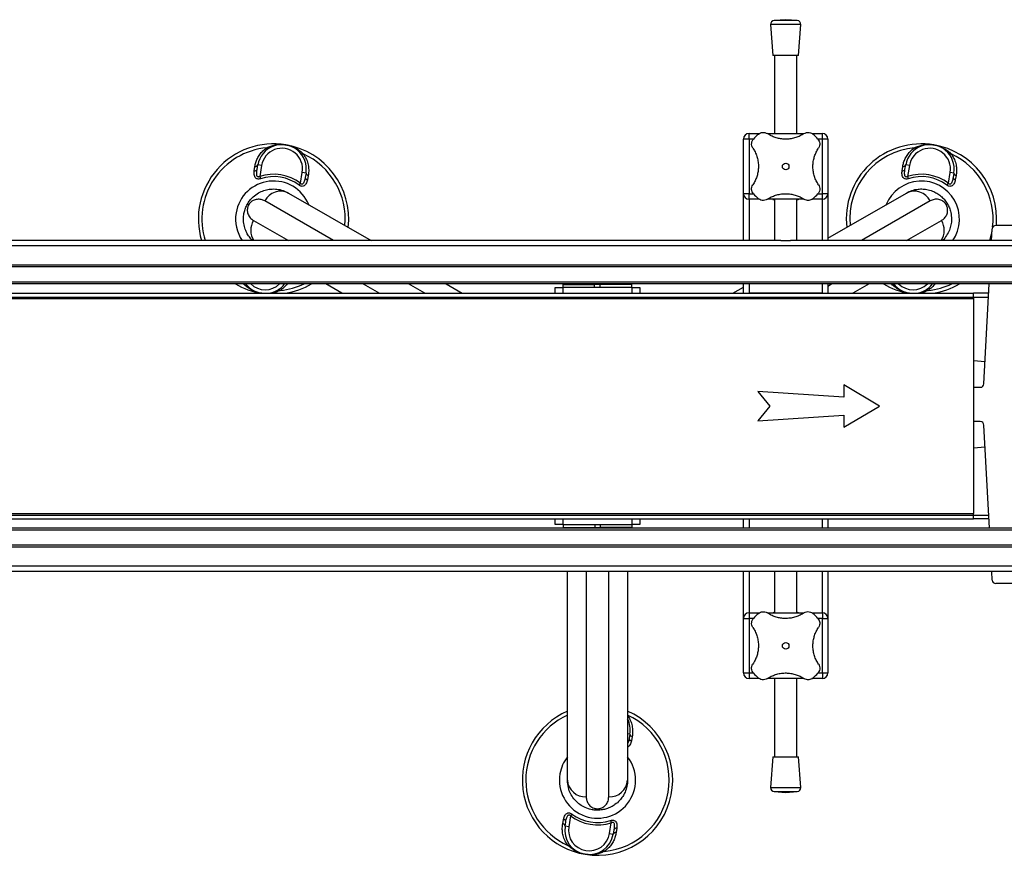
# Model space of a CAD drawing. Header units: millimetres. Extents: x 0 to 420, y 0 to 297.
# Tile 6 of 26: x 181 to 207, y 136 to 158. Entities that reach past the tile are written whole.
import ezdxf

# ---------------------------------------------------------------- set-up
doc = ezdxf.new("R2010")
doc.units = ezdxf.units.MM

msp = doc.modelspace()

# ---------------------------------------------------------------- linework, layer by layer
at = {"color": 7, "linetype": 'Continuous', "lineweight": 25}
for p, q in [((201.08943, 157.97659), (200.78153, 157.9531)), ((201.39733, 157.9531), (200.78153, 157.9531)), ((201.39733, 157.9531), (201.08943, 157.97659)), ((200.68943, 157.84578), (200.75193, 157.02659)), ((201.48943, 157.84578), (200.68943, 157.84578)), ((201.42693, 157.02659), (201.48943, 157.84578)), ((201.42693, 157.02659), (200.75193, 157.02659)), ((200.78943, 157.02659), (200.78943, 154.94864)), ((201.38943, 154.94864), (201.38943, 157.02659)), ((200.11443, 154.79864), (199.96443, 154.79864)), ((199.96443, 153.34864), (199.96443, 154.79864)), ((200.11443, 154.79864), (200.11443, 154.94864)), ((200.11443, 154.94864), (200.38934, 154.94864)), ((200.11443, 154.79864), (200.11443, 153.34864)), ((200.22946, 154.79864), (200.11443, 154.79864)), ((200.60551, 154.94864), (201.57305, 154.94864)), ((201.79206, 154.94864), (202.06443, 154.94864)), ((202.06443, 154.79864), (201.94931, 154.79864)), ((202.06443, 154.79864), (202.06443, 154.94864)), ((202.06443, 153.34864), (202.06443, 154.79864)), ((202.21443, 154.79864), (202.06443, 154.79864)), ((202.21443, 154.79864), (202.21443, 153.34864)), ((186.95248, 153.95321), (186.96976, 154.06987)), ((187.02784, 153.99471), (187.04747, 154.11226)), ((187.1461, 154.09579), (187.04747, 154.11226)), ((187.1461, 154.09579), (187.0978, 153.80656)), ((204.18639, 153.95321), (204.20367, 154.06987)), ((204.26174, 153.99471), (204.28137, 154.11226)), ((204.38001, 154.09579), (204.28137, 154.11226)), ((204.38001, 154.09579), (204.33171, 153.80656)), ((187.0978, 153.80656), (187.11712, 153.74716)), ((188.18278, 153.62538), (188.23108, 153.91461)), ((188.32971, 153.89814), (188.23108, 153.91461)), ((188.32971, 153.89814), (188.31008, 153.78059)), ((188.38943, 153.8328), (188.36787, 153.71685)), ((204.33171, 153.80656), (204.35103, 153.74716)), ((205.41669, 153.62538), (205.46498, 153.91461)), ((205.56362, 153.89814), (205.46498, 153.91461)), ((205.56362, 153.89814), (205.54399, 153.78059)), ((205.62333, 153.8328), (205.60177, 153.71685)), ((188.14521, 153.57547), (188.18278, 153.62538)), ((205.37911, 153.57547), (205.41669, 153.62538)), ((187.86623, 153.36646), (190.06216, 152.09864)), ((200.11443, 153.34864), (199.96443, 153.34864)), ((199.96443, 152.09864), (199.96443, 153.34864)), ((200.11443, 153.19864), (200.11443, 153.34864)), ((200.11443, 153.34864), (200.22956, 153.34864)), ((201.9494, 153.34864), (202.06443, 153.34864)), ((202.21443, 153.34864), (202.06443, 153.34864)), ((202.06443, 153.19864), (202.06443, 153.34864)), ((202.21443, 152.16228), (204.30013, 153.36646)), ((202.21443, 153.34864), (202.21443, 152.09864)), ((186.80676, 153.05438), (186.77341, 153.07364)), ((189.06216, 152.09864), (187.23224, 153.15514)), ((200.3868, 153.19864), (200.11443, 153.19864)), ((200.11443, 153.19864), (200.11443, 152.09864)), ((201.57335, 153.19864), (200.60581, 153.19864)), ((200.78943, 153.19864), (200.78943, 152.09864)), ((201.38943, 152.09864), (201.38943, 153.19864)), ((202.06443, 153.19864), (201.78952, 153.19864)), ((202.06443, 152.09864), (202.06443, 153.19864)), ((204.93412, 153.15514), (203.1042, 152.09864)), ((205.3596, 153.05438), (205.39295, 153.07364)), ((186.93224, 152.63552), (187.86216, 152.09864)), ((204.3042, 152.09864), (205.23412, 152.63552)), ((207.96632, 152.50394), (206.67649, 152.50394)), ((206.56464, 152.09864), (206.58137, 152.41374)), ((216.38529, 151.96171), (102.53943, 151.96171)), ((200.96407, 152.09864), (175.44813, 152.09864)), ((200.96407, 152.09864), (201.2148, 152.09864)), ((216.40397, 152.09864), (201.2148, 152.09864)), ((216.3348, 151.44864), (102.53943, 151.44864)), ((216.33152, 151.39864), (102.53943, 151.39864)), ((216.31564, 150.99864), (102.53943, 150.99864)), ((216.31495, 150.94864), (102.53943, 150.94864)), ((186.65514, 150.94864), (186.67803, 150.93806)), ((186.67803, 150.93806), (186.67156, 150.94864)), ((189.28703, 150.69864), (188.85402, 150.94864)), ((189.85402, 150.94864), (190.28703, 150.69864)), ((191.48703, 150.69864), (191.05402, 150.94864)), ((192.05402, 150.94864), (192.48703, 150.69864)), ((195.15818, 150.92864), (195.15818, 150.84864)), ((195.15818, 150.92864), (196.00818, 150.92864)), ((195.25818, 150.94864), (195.25818, 150.92864)), ((195.90818, 150.92864), (195.90818, 150.94864)), ((196.00818, 150.84864), (196.00818, 150.92864)), ((196.14568, 150.92864), (196.00818, 150.92864)), ((196.14568, 150.92864), (196.14568, 150.84864)), ((196.99568, 150.92864), (196.14568, 150.92864)), ((196.24568, 150.94864), (196.24568, 150.92864)), ((196.89568, 150.92864), (196.89568, 150.94864)), ((196.99568, 150.84864), (196.99568, 150.92864)), ((199.67933, 150.69864), (199.96443, 150.86324)), ((199.96443, 150.69864), (199.96443, 150.94864)), ((200.11443, 150.94864), (200.11443, 150.69864)), ((202.06443, 150.69864), (202.06443, 150.94864)), ((202.21443, 150.94864), (202.21443, 150.69864)), ((202.21443, 150.89211), (202.31235, 150.94864)), ((203.31235, 150.94864), (202.87933, 150.69864)), ((203.88904, 150.94864), (203.91193, 150.93806)), ((203.91193, 150.93806), (203.90547, 150.94864)), ((206.36235, 148.28884), (206.50358, 150.94864)), ((118.78943, 150.69864), (206.08943, 150.69864)), ((187.15099, 150.69864), (187.13681, 150.70095)), ((194.95818, 150.69864), (194.95818, 150.84864)), ((194.95818, 150.84864), (195.15818, 150.84864)), ((195.15818, 150.84864), (195.15818, 150.69864)), ((197.00818, 150.84864), (195.15818, 150.84864)), ((197.00818, 150.69864), (197.00818, 150.84864)), ((197.00818, 150.84864), (197.20818, 150.84864)), ((197.20818, 150.84864), (197.20818, 150.69864)), ((202.06443, 150.69864), (200.11443, 150.69864)), ((204.3849, 150.69864), (204.37071, 150.70095)), ((206.08943, 150.59864), (206.08943, 150.69864)), ((206.4903, 150.69864), (206.08943, 150.69864)), ((118.78943, 150.59864), (206.08943, 150.59864)), ((118.78943, 150.55614), (206.08943, 150.55614)), ((206.08943, 150.59864), (206.08943, 150.55614)), ((206.08943, 150.59864), (206.48499, 150.59864)), ((206.08943, 150.55614), (206.08943, 144.84114)), ((206.08943, 148.908), (206.39381, 148.88137)), ((203.58943, 147.69864), (202.63762, 148.26003)), ((202.63762, 148.26003), (202.63762, 147.93787)), ((202.63762, 147.93787), (200.35061, 148.08787)), ((200.35061, 148.08787), (200.66484, 147.69864)), ((206.08943, 148.19864), (206.26723, 148.19864)), ((200.66484, 147.69864), (200.35061, 147.30941)), ((200.35061, 147.30941), (202.63762, 147.45941)), ((202.63762, 147.13724), (203.58943, 147.69864)), ((202.63762, 147.45941), (202.63762, 147.13724)), ((206.26723, 147.28424), (206.08943, 147.28424)), ((206.50812, 144.44864), (206.36235, 147.19404)), ((206.08943, 146.58928), (206.39305, 146.61584)), ((118.78943, 144.84114), (206.08943, 144.84114)), ((206.08943, 144.79864), (206.08943, 144.84114)), ((118.78943, 144.79864), (206.08943, 144.79864)), ((118.78943, 144.69864), (206.08943, 144.69864)), ((194.95818, 144.54864), (194.95818, 144.69864)), ((195.15818, 144.69864), (195.15818, 144.54864)), ((197.00818, 144.54864), (197.00818, 144.69864)), ((197.20818, 144.69864), (197.20818, 144.54864)), ((199.96443, 144.44864), (199.96443, 144.69864)), ((200.11443, 144.69864), (200.11443, 144.44864)), ((200.11443, 144.69864), (202.06443, 144.69864)), ((202.06443, 144.44864), (202.06443, 144.69864)), ((202.21443, 144.69864), (202.21443, 144.44864)), ((206.08943, 144.69864), (206.08943, 144.79864)), ((206.08943, 144.79864), (206.48954, 144.79864)), ((206.49485, 144.69864), (206.08943, 144.69864)), ((222.33943, 144.44864), (102.53943, 144.44864)), ((222.33943, 144.39864), (102.53943, 144.39864)), ((195.15818, 144.54864), (194.95818, 144.54864)), ((195.15818, 144.54864), (197.00818, 144.54864)), ((195.17068, 144.54864), (195.17068, 144.46864)), ((195.17068, 144.46864), (196.02068, 144.46864)), ((195.27068, 144.46864), (195.27068, 144.44864)), ((195.92068, 144.44864), (195.92068, 144.46864)), ((196.02068, 144.46864), (196.02068, 144.54864)), ((196.02068, 144.46864), (196.15818, 144.46864)), ((196.15818, 144.54864), (196.15818, 144.46864)), ((197.00818, 144.46864), (196.15818, 144.46864)), ((196.25818, 144.46864), (196.25818, 144.44864)), ((196.90818, 144.44864), (196.90818, 144.46864)), ((197.00818, 144.46864), (197.00818, 144.54864)), ((197.20818, 144.54864), (197.00818, 144.54864)), ((222.33943, 143.99864), (102.53943, 143.99864)), ((222.33943, 143.94864), (102.53943, 143.94864)), ((222.33943, 143.43556), (102.53943, 143.43556)), ((200.96407, 143.29864), (175.44813, 143.29864)), ((195.28318, 137.74864), (195.28318, 143.29864)), ((195.78318, 143.29864), (195.78318, 137.30525)), ((196.38318, 137.30525), (196.38318, 143.29864)), ((196.88318, 143.29864), (196.88318, 137.74864)), ((199.96443, 142.04864), (199.96443, 143.29864)), ((200.11443, 143.29864), (200.11443, 142.19864)), ((200.78943, 143.29864), (200.78943, 142.19864)), ((201.2148, 143.29864), (200.96407, 143.29864)), ((222.33943, 143.29864), (201.2148, 143.29864)), ((201.38943, 142.19864), (201.38943, 143.29864)), ((202.06443, 142.19864), (202.06443, 143.29864)), ((202.21443, 143.29864), (202.21443, 142.04864)), ((206.58137, 143.06914), (206.56918, 143.29864)), ((207.96632, 142.97894), (206.67649, 142.97894)), ((199.96443, 142.04864), (200.11443, 142.04864)), ((199.96443, 140.59864), (199.96443, 142.04864)), ((200.11443, 142.19864), (200.11443, 142.04864)), ((200.11443, 142.19864), (200.38934, 142.19864)), ((200.11443, 142.04864), (200.11443, 140.59864)), ((200.22946, 142.04864), (200.11443, 142.04864)), ((200.60551, 142.19864), (201.57305, 142.19864)), ((201.79206, 142.19864), (202.06443, 142.19864)), ((202.06443, 142.04864), (201.94931, 142.04864)), ((202.06443, 142.19864), (202.06443, 142.04864)), ((202.06443, 140.59864), (202.06443, 142.04864)), ((202.06443, 142.04864), (202.21443, 142.04864)), ((202.21443, 142.04864), (202.21443, 140.59864)), ((199.96443, 140.59864), (200.11443, 140.59864)), ((200.11443, 140.59864), (200.11443, 140.44864)), ((200.11443, 140.59864), (200.22956, 140.59864)), ((200.3868, 140.44864), (200.11443, 140.44864)), ((201.57335, 140.44864), (200.60581, 140.44864)), ((200.78943, 140.44864), (200.78943, 138.37068)), ((201.38943, 138.37068), (201.38943, 140.44864)), ((202.06443, 140.44864), (201.78952, 140.44864)), ((201.9494, 140.59864), (202.06443, 140.59864)), ((202.06443, 140.59864), (202.21443, 140.59864)), ((202.06443, 140.59864), (202.06443, 140.44864)), ((196.94666, 138.97314), (196.88318, 138.98374)), ((196.94666, 138.97314), (196.92704, 138.85559)), ((197.00638, 138.9078), (196.98482, 138.79185)), ((200.75193, 138.37068), (200.68943, 137.55149)), ((200.75193, 138.37068), (201.42693, 138.37068)), ((201.48943, 137.55149), (201.42693, 138.37068)), ((200.68943, 137.55149), (201.48943, 137.55149)), ((200.78153, 137.44417), (201.08943, 137.42068)), ((200.78153, 137.44417), (201.39733, 137.44417)), ((201.08943, 137.42068), (201.39733, 137.44417)), ((196.08318, 136.98715), (196.08318, 136.94864)), ((195.36663, 136.79689), (195.31833, 136.50767)), ((195.4042, 136.8468), (195.36663, 136.79689)), ((195.15998, 136.58947), (195.18154, 136.70542)), ((195.2197, 136.52414), (195.23933, 136.64169)), ((195.31833, 136.50767), (195.2197, 136.52414)), ((196.40331, 136.32648), (196.45161, 136.61571)), ((196.43229, 136.67512), (196.45161, 136.61571)), ((196.59693, 136.46906), (196.57965, 136.3524)), ((196.40331, 136.32648), (196.50194, 136.31001)), ((196.52157, 136.42756), (196.50194, 136.31001))]:
    msp.add_line(p, q, dxfattribs=at)
at = {"color": 7, "linetype": 'Continuous', "lineweight": 25, "flags": 128}
for points in [[(187.33342, 154.54958), (187.32943, 154.54788), (187.32467, 154.54747), (187.31922, 154.54836), (187.31316, 154.55054), (187.30657, 154.55396), (187.29957, 154.55859), (187.29225, 154.56435), (187.28473, 154.57115)], [(204.56733, 154.54958), (204.56334, 154.54788), (204.55858, 154.54747), (204.55313, 154.54836), (204.54706, 154.55054), (204.54048, 154.55396), (204.53348, 154.55859), (204.52616, 154.56435), (204.51863, 154.57115)], [(188.25443, 154.40922), (188.24511, 154.40523), (188.23631, 154.40216), (188.22819, 154.40006), (188.22085, 154.39896), (188.21441, 154.39887), (188.20896, 154.3998), (188.20459, 154.40174), (188.20137, 154.40464)], [(205.48833, 154.40922), (205.47901, 154.40523), (205.47022, 154.40216), (205.46209, 154.40006), (205.45475, 154.39896), (205.44831, 154.39887), (205.44287, 154.3998), (205.4385, 154.40174), (205.43528, 154.40464)], [(206.51752, 152.09864), (206.56283, 152.26885), (206.5777, 152.34463)], [(186.67803, 150.93806), (186.68735, 150.94204), (186.69614, 150.94511), (186.70427, 150.94721), (186.71161, 150.94831), (186.71805, 150.9484), (186.7235, 150.94747), (186.72787, 150.94554), (186.73109, 150.94263)], [(203.91193, 150.93806), (203.92126, 150.94204), (203.93005, 150.94511), (203.93818, 150.94721), (203.94552, 150.94831), (203.95196, 150.9484), (203.9574, 150.94747), (203.96177, 150.94554), (203.96499, 150.94263)], [(187.64773, 150.77612), (187.64021, 150.78292), (187.63289, 150.78868), (187.62588, 150.79331), (187.6193, 150.79674), (187.61324, 150.79891), (187.60779, 150.7998), (187.60303, 150.79939), (187.59904, 150.79769)], [(204.88163, 150.77612), (204.87411, 150.78292), (204.86679, 150.78868), (204.85979, 150.79331), (204.85321, 150.79674), (204.84714, 150.79891), (204.84169, 150.7998), (204.83693, 150.79939), (204.83294, 150.79769)], [(195.29498, 136.01306), (195.30431, 136.01704), (195.3131, 136.02011), (195.32122, 136.02221), (195.32856, 136.02331), (195.33501, 136.0234), (195.34045, 136.02247), (195.34482, 136.02054), (195.34804, 136.01763)], [(196.26468, 135.85112), (196.25716, 135.85792), (196.24984, 135.86368), (196.24284, 135.86831), (196.23625, 135.87174), (196.23019, 135.87391), (196.22474, 135.8748), (196.21998, 135.87439), (196.21599, 135.87269)]]:
    msp.add_lwpolyline(points, dxfattribs=at)
at = {"color": 7, "linetype": 'Continuous', "lineweight": 25}
for centre in [(201.08943, 154.07364), (201.08943, 141.32364)]:
    msp.add_circle(centre, 0.08764, dxfattribs=at)
for centre, radius, start, end in [((200.78914, 157.85339), 0.1, 94.362914, 184.362914), ((201.38972, 157.85339), 0.1, 355.637086, 85.637086), ((200.11443, 154.79864), 0.15, 90, 180), ((201.08943, 154.07364), 1.125, 130.225072, 139.774928), ((201.08943, 154.07364), 1.125, 40.225072, 49.774928), ((202.06443, 154.79864), 0.15, 0, 90), ((187.46623, 152.67364), 2, 80.519504, 196.708351), ((187.46623, 152.67364), 1.90617, 95.463794, 197.556826), ((187.68859, 154.0052), 0.65, 350.519504, 170.519504), ((187.68859, 154.0052), 0.55, 350.519504, 170.519504), ((187.46623, 152.67364), 2, 353.578178, 80.519504), ((204.70013, 152.67364), 2, 80.519504, 186.421822), ((204.70013, 152.67364), 1.90617, 95.463794, 185.185051), ((204.9225, 154.0052), 0.65, 350.519504, 170.519504), ((204.9225, 154.0052), 0.55, 350.519504, 170.519504), ((204.70013, 152.67364), 2, 355.132593, 80.519504), ((187.46623, 152.67364), 1.90617, 354.814949, 65.575213), ((204.70013, 152.67364), 1.90617, 353.445704, 65.575213), ((186.98119, 154.14134), 0.07238, 260.917244, 336.30759), ((204.21509, 154.14134), 0.07238, 260.917244, 336.30759), ((186.96298, 154.02331), 0.07088, 261.479276, 336.204179), ((187.46623, 152.67364), 1.19133, 53.024606, 108.014402), ((187.46623, 152.67364), 1.12886, 53.024606, 108.014402), ((188.38071, 153.78656), 0.07088, 184.834828, 259.559732), ((188.40185, 153.90411), 0.07238, 184.731418, 260.121763), ((204.19689, 154.02331), 0.07088, 261.479276, 336.204179), ((204.70013, 152.67364), 1.19133, 53.024606, 108.014402), ((204.70013, 152.67364), 1.12886, 53.024606, 108.014402), ((205.61462, 153.78656), 0.07088, 184.834828, 259.559732), ((205.63575, 153.90411), 0.07238, 184.731418, 260.121763), ((187.46623, 152.67364), 1.01196, 22.236699, 170.519504), ((204.70013, 152.67364), 1.01196, 325.374766, 157.763301), ((187.65566, 152.94151), 0.47425, 63.640322, 153.227702), ((200.11443, 153.34864), 0.15, 180, 270), ((201.08943, 154.07364), 1.125, 220.225072, 229.774928), ((201.08943, 154.07364), 1.125, 310.225072, 319.774928), ((202.06443, 153.34864), 0.15, 270, 0), ((204.51071, 152.94151), 0.47425, 26.772298, 116.359678), ((187.46623, 152.67364), 1.01196, 170.519504, 214.625234), ((187.3611, 152.37188), 0.50341, 148.418792, 212.874132), ((204.80527, 152.37188), 0.50341, 327.125868, 31.581208), ((206.67649, 152.40869), 0.09525, 90, 176.9606), ((187.46623, 152.67364), 2, 239.598467, 260.519504), ((187.24387, 151.34208), 0.65, 217.91782, 261.852235), ((187.24387, 151.34208), 0.55, 225.671357, 314.328643), ((187.24387, 151.34208), 0.65, 278.147765, 322.75024), ((187.46623, 152.67364), 1.90617, 275.463794, 295.182863), ((187.46623, 152.67364), 2, 279.068697, 300.401533), ((204.70013, 152.67364), 2, 239.598467, 260.519504), ((204.47777, 151.34208), 0.65, 217.91782, 261.852235), ((204.47777, 151.34208), 0.55, 225.671357, 314.328643), ((204.47777, 151.34208), 0.65, 278.147765, 322.75024), ((204.70013, 152.67364), 1.90617, 275.463794, 295.182863), ((204.70013, 152.67364), 2, 279.068697, 300.401533), ((206.26723, 148.29389), 0.09525, 270, 356.9606), ((206.26723, 147.18899), 0.09525, 3.0394, 90), ((206.67649, 143.07419), 0.09525, 183.0394, 270), ((200.11443, 142.04864), 0.15, 90, 180), ((201.08943, 141.32364), 1.125, 130.225072, 139.774928), ((201.08943, 141.32364), 1.125, 40.225072, 49.774928), ((202.06443, 142.04864), 0.15, 0, 90), ((200.11443, 140.59864), 0.15, 180, 270), ((201.08943, 141.32364), 1.125, 220.225072, 229.774928), ((201.08943, 141.32364), 1.125, 310.225072, 319.774928), ((202.06443, 140.59864), 0.15, 270, 0), ((196.08318, 137.74864), 2, 113.578178, 260.519504), ((196.08318, 137.74864), 1.90617, 114.814949, 245.575213), ((196.08318, 137.74864), 2, 260.519504, 66.421822), ((196.08318, 137.74864), 1.90617, 275.463794, 65.185051), ((196.30554, 139.0802), 0.65, 350.519504, 27.292737), ((196.99766, 138.86156), 0.07088, 184.834828, 259.559732), ((197.0188, 138.97911), 0.07238, 184.731418, 260.121763), ((196.08318, 137.74864), 1.01196, 170.519504, 37.763301), ((196.08318, 137.74864), 1.01196, 142.236699, 170.519504), ((195.75648, 137.77875), 0.47425, 183.640322, 273.227702), ((196.40988, 137.77875), 0.47425, 266.772298, 356.359678), ((200.78914, 137.54388), 0.1, 175.637086, 265.637086), ((201.38972, 137.54388), 0.1, 274.362914, 4.362914), ((196.08318, 137.74864), 1.19133, 233.024606, 288.014402), ((196.08318, 137.74864), 1.12886, 233.024606, 288.014402), ((195.14757, 136.51817), 0.07238, 4.731418, 80.121763), ((195.1687, 136.63571), 0.07088, 4.834828, 79.559732), ((195.86082, 136.41708), 0.65, 170.519504, 350.519504), ((195.86082, 136.41708), 0.55, 170.519504, 350.519504), ((196.58643, 136.39896), 0.07088, 81.479276, 156.204179), ((196.56822, 136.28093), 0.07238, 80.917244, 156.30759)]:
    msp.add_arc(centre, radius, start, end, dxfattribs=at)
for points, knots in [([(200.2169, 154.55986), (200.20582, 154.58069), (200.18362, 154.62242), (200.18069, 154.69539), (200.19881, 154.75728), (200.22169, 154.78826), (200.23048, 154.80015)], [0, 0, 0, 0, 0.28482414, 0.57045716, 0.83508046, 1, 1, 1, 1]), ([(200.36292, 154.93259), (200.38013, 154.94464), (200.41455, 154.96872), (200.47635, 154.9821), (200.54267, 154.97826), (200.58182, 154.95751), (200.60321, 154.94617)], [0, 0, 0, 0, 0.2331432, 0.46598224, 0.70829004, 1, 1, 1, 1]), ([(201.57565, 154.94617), (201.54185, 154.92545), (201.47425, 154.88403), (201.35855, 154.83799), (201.23497, 154.80779), (201.10892, 154.79578), (200.98515, 154.80224), (200.86759, 154.82438), (200.75703, 154.86176), (200.66932, 154.90397), (200.62085, 154.93491), (200.60321, 154.94617)], [0, 0, 0, 0, 0.12083278, 0.2415891, 0.36294631, 0.48426201, 0.59786508, 0.71149177, 0.82362919, 0.93582121, 1, 1, 1, 1]), ([(201.57565, 154.94617), (201.59649, 154.95725), (201.63822, 154.97945), (201.71119, 154.98238), (201.77307, 154.96426), (201.80405, 154.94138), (201.81595, 154.93259)], [0, 0, 0, 0, 0.28482414, 0.57045716, 0.83508046, 1, 1, 1, 1]), ([(201.94838, 154.80015), (201.96043, 154.78293), (201.98451, 154.74852), (201.99789, 154.68672), (201.99406, 154.6204), (201.9733, 154.58124), (201.96196, 154.55986)], [0, 0, 0, 0, 0.2331432, 0.46598224, 0.70829004, 1, 1, 1, 1]), ([(186.96976, 154.06987), (186.97652, 154.10512), (186.99054, 154.17823), (187.03392, 154.28758), (187.09682, 154.3932), (187.17898, 154.49144), (187.24913, 154.54432), (187.28473, 154.57115)], [0, 0, 0, 0, 0.18733275, 0.38847399, 0.59401699, 0.79401178, 1, 1, 1, 1]), ([(187.28473, 154.57115), (187.32072, 154.58727), (187.39345, 154.61984), (187.50872, 154.64768), (187.62715, 154.66032), (187.72283, 154.65674), (187.77884, 154.64912), (187.79522, 154.64639), (187.79565, 154.64632)], [0, 0, 0, 0, 0.2205186, 0.44569041, 0.67274829, 0.90384734, 0.99743001, 1, 1, 1, 1]), ([(187.79565, 154.64632), (187.79609, 154.64625), (187.81246, 154.6435), (187.86758, 154.63258), (187.95921, 154.6049), (188.06681, 154.55474), (188.16707, 154.49081), (188.22532, 154.43641), (188.25443, 154.40922)], [0, 0, 0, 0, 0.00257002, 0.0961537, 0.32525092, 0.55431033, 0.77721318, 1, 1, 1, 1]), ([(200.2169, 154.55986), (200.23739, 154.52653), (200.2789, 154.45901), (200.32463, 154.34389), (200.35534, 154.21993), (200.36718, 154.09441), (200.36105, 153.96993), (200.3389, 153.85283), (200.30158, 153.74161), (200.25933, 153.65391), (200.22816, 153.60506), (200.2169, 153.58742)], [0, 0, 0, 0, 0.11925981, 0.24158658, 0.3609602, 0.48426569, 0.59620844, 0.71149815, 0.82228956, 0.93582475, 1, 1, 1, 1]), ([(201.96196, 153.58742), (201.94147, 153.62074), (201.89997, 153.68826), (201.85423, 153.80338), (201.82352, 153.92734), (201.81168, 154.05287), (201.81781, 154.17734), (201.83997, 154.29445), (201.87728, 154.40566), (201.91954, 154.49337), (201.95071, 154.54222), (201.96196, 154.55986)], [0, 0, 0, 0, 0.11925981, 0.24158658, 0.3609602, 0.48426569, 0.59620844, 0.71149815, 0.82228956, 0.93582475, 1, 1, 1, 1]), ([(204.20367, 154.06987), (204.21043, 154.10512), (204.22444, 154.17823), (204.26783, 154.28758), (204.33072, 154.3932), (204.41289, 154.49144), (204.48304, 154.54432), (204.51863, 154.57115)], [0, 0, 0, 0, 0.18733275, 0.38847399, 0.59401699, 0.79401178, 1, 1, 1, 1]), ([(204.51863, 154.57115), (204.55462, 154.58727), (204.62735, 154.61984), (204.74263, 154.64768), (204.86106, 154.66032), (204.95673, 154.65674), (205.01274, 154.64912), (205.02912, 154.64639), (205.02956, 154.64632)], [0, 0, 0, 0, 0.2205186, 0.44569041, 0.67274829, 0.90384734, 0.99743001, 1, 1, 1, 1]), ([(205.02956, 154.64632), (205.03, 154.64625), (205.04637, 154.6435), (205.10148, 154.63258), (205.19312, 154.6049), (205.30072, 154.55474), (205.40098, 154.49081), (205.45922, 154.43641), (205.48833, 154.40922)], [0, 0, 0, 0, 0.00257002, 0.0961537, 0.32525092, 0.55431033, 0.77721318, 1, 1, 1, 1]), ([(188.25443, 154.40922), (188.28131, 154.36897), (188.33614, 154.2869), (188.38275, 154.15258), (188.40442, 154.01599), (188.40197, 153.90947), (188.39215, 153.84941), (188.38943, 153.8328)], [0, 0, 0, 0, 0.22376691, 0.45639837, 0.6809943, 0.91177223, 1, 1, 1, 1]), ([(205.48833, 154.40922), (205.51522, 154.36897), (205.57005, 154.2869), (205.61666, 154.15258), (205.63832, 154.01599), (205.63588, 153.90947), (205.62605, 153.84941), (205.62333, 153.8328)], [0, 0, 0, 0, 0.22376691, 0.456398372, 0.680994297, 0.911772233, 1, 1, 1, 1]), ([(187.11712, 153.74716), (187.10376, 153.7436), (187.07676, 153.73642), (187.03691, 153.73908), (187.00213, 153.75432), (186.97166, 153.78579), (186.94707, 153.84862), (186.94642, 153.90921), (186.95194, 153.94931), (186.95248, 153.95321)], [0, 0, 0, 0, 0.10498573, 0.21201023, 0.31190738, 0.43457509, 0.62328767, 0.96332226, 1, 1, 1, 1]), ([(187.0978, 153.80656), (187.09056, 153.80172), (187.07985, 153.79455), (187.06426, 153.79109), (187.05286, 153.79206), (187.04438, 153.79654), (187.03355, 153.80723), (187.02209, 153.83345), (187.01496, 153.89835), (187.02257, 153.9553), (187.02784, 153.99471)], [0, 0, 0, 0, 0.09136525, 0.13518159, 0.17135967, 0.21962148, 0.24640588, 0.35507913, 0.55366458, 1, 1, 1, 1]), ([(188.31008, 153.78059), (188.30265, 153.74313), (188.29229, 153.69088), (188.26618, 153.63237), (188.24755, 153.60715), (188.23101, 153.59882), (188.22129, 153.59729), (188.2125, 153.5988), (188.2004, 153.60487), (188.19068, 153.61436), (188.18461, 153.62283), (188.18278, 153.62538)], [0, 0, 0, 0, 0.42781978, 0.59680931, 0.74279575, 0.78873832, 0.8180494, 0.85914006, 0.88891799, 0.96662787, 1, 1, 1, 1]), ([(204.35103, 153.74716), (204.33766, 153.7436), (204.31067, 153.73642), (204.27081, 153.73908), (204.23603, 153.75432), (204.20556, 153.78579), (204.18098, 153.84862), (204.18033, 153.90921), (204.18585, 153.94931), (204.18639, 153.95321)], [0, 0, 0, 0, 0.10498573, 0.21201023, 0.31190738, 0.43457509, 0.62328767, 0.96332226, 1, 1, 1, 1]), ([(204.33171, 153.80656), (204.32447, 153.80172), (204.31376, 153.79455), (204.29816, 153.79109), (204.28677, 153.79206), (204.27829, 153.79654), (204.26745, 153.80723), (204.256, 153.83345), (204.24886, 153.89835), (204.25647, 153.9553), (204.26174, 153.99471)], [0, 0, 0, 0, 0.09136525, 0.13518159, 0.17135967, 0.21962148, 0.24640588, 0.35507913, 0.55366458, 1, 1, 1, 1]), ([(205.54399, 153.78059), (205.53656, 153.74313), (205.5262, 153.69088), (205.50008, 153.63237), (205.48145, 153.60715), (205.46491, 153.59882), (205.45519, 153.59729), (205.4464, 153.5988), (205.4343, 153.60487), (205.42459, 153.61436), (205.41851, 153.62283), (205.41669, 153.62538)], [0, 0, 0, 0, 0.42781978, 0.59680931, 0.74279575, 0.78873832, 0.8180494, 0.85914006, 0.88891799, 0.96662787, 1, 1, 1, 1]), ([(188.36787, 153.71685), (188.35811, 153.67935), (188.3441, 153.62552), (188.30125, 153.57056), (188.26453, 153.54688), (188.22468, 153.5415), (188.18941, 153.54908), (188.16288, 153.56271), (188.14907, 153.57269), (188.14521, 153.57547)], [0, 0, 0, 0, 0.3600266, 0.51681392, 0.67470995, 0.77308011, 0.86977971, 0.96362553, 1, 1, 1, 1]), ([(200.23048, 153.34712), (200.21843, 153.36434), (200.19435, 153.39875), (200.18097, 153.46055), (200.1848, 153.52688), (200.20556, 153.56603), (200.2169, 153.58742)], [0, 0, 0, 0, 0.2331432, 0.46598224, 0.70829004, 1, 1, 1, 1]), ([(201.96196, 153.58742), (201.97304, 153.56658), (201.99524, 153.52485), (201.99817, 153.45188), (201.98005, 153.39), (201.95717, 153.35902), (201.94838, 153.34712)], [0, 0, 0, 0, 0.28482414, 0.57045716, 0.83508046, 1, 1, 1, 1]), ([(205.60177, 153.71685), (205.59202, 153.67935), (205.57801, 153.62552), (205.53515, 153.57056), (205.49844, 153.54688), (205.45859, 153.5415), (205.42332, 153.54908), (205.39679, 153.56271), (205.38297, 153.57269), (205.37911, 153.57547)], [0, 0, 0, 0, 0.3600266, 0.51681392, 0.67470995, 0.77308011, 0.86977971, 0.96362553, 1, 1, 1, 1]), ([(186.77341, 153.07364), (186.79383, 153.1058), (186.83768, 153.1749), (186.93622, 153.27929), (187.06177, 153.37052), (187.20755, 153.43556), (187.35816, 153.47155), (187.51717, 153.47721), (187.69326, 153.45007), (187.80452, 153.39629), (187.86623, 153.36646)], [0, 0, 0, 0, 0.079614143, 0.171020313, 0.303871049, 0.42142047, 0.543194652, 0.6810293, 0.823082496, 1, 1, 1, 1]), ([(200.60321, 153.20111), (200.63702, 153.22182), (200.70461, 153.26324), (200.82031, 153.30929), (200.94389, 153.33948), (201.06995, 153.35149), (201.19371, 153.34503), (201.31127, 153.32289), (201.42183, 153.28552), (201.50954, 153.24331), (201.55801, 153.21237), (201.57565, 153.20111)], [0, 0, 0, 0, 0.12083278, 0.2415891, 0.36294631, 0.48426201, 0.59786508, 0.71149177, 0.82362919, 0.93582121, 1, 1, 1, 1]), ([(204.30013, 153.36646), (204.34862, 153.39076), (204.44697, 153.44005), (204.59787, 153.47148), (204.74315, 153.47632), (204.88458, 153.45679), (205.01846, 153.41223), (205.14109, 153.3453), (205.23919, 153.26879), (205.32625, 153.17781), (205.37014, 153.10927), (205.39295, 153.07364)], [0, 0, 0, 0, 0.140059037, 0.28407457, 0.396196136, 0.51064339, 0.638614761, 0.732855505, 0.830098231, 0.911665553, 1, 1, 1, 1]), ([(186.91382, 152.09864), (186.88194, 152.13077), (186.81954, 152.19365), (186.74993, 152.30993), (186.69567, 152.44167), (186.66745, 152.58004), (186.66407, 152.71968), (186.68129, 152.8429), (186.71655, 152.96378), (186.75396, 153.03606), (186.77341, 153.07364)], [0, 0, 0, 0, 0.14063594, 0.27522152, 0.41259876, 0.56620973, 0.679332, 0.79605771, 0.89396738, 1, 1, 1, 1]), ([(186.80676, 153.05438), (186.80033, 153.04213), (186.79278, 153.02775), (186.78182, 152.99912), (186.77189, 152.96324), (186.76721, 152.91679), (186.77062, 152.86424), (186.78959, 152.78793), (186.83801, 152.70174), (186.90081, 152.65761), (186.93224, 152.63552)], [0, 0, 0, 0, 0.04803079, 0.05640963, 0.11424562, 0.19744063, 0.2811665, 0.41275045, 0.70606187, 1, 1, 1, 1]), ([(187.23224, 153.15514), (187.20095, 153.16993), (187.13839, 153.19949), (187.05024, 153.20288), (186.9771, 153.18922), (186.92217, 153.1673), (186.87275, 153.13466), (186.83249, 153.09442), (186.81462, 153.06661), (186.80676, 153.05438)], [0, 0, 0, 0, 0.26459111, 0.5288945, 0.65139049, 0.77356044, 0.88506117, 0.94946208, 1, 1, 1, 1]), ([(200.60321, 153.20111), (200.58237, 153.19002), (200.54064, 153.16783), (200.46768, 153.16489), (200.40579, 153.18301), (200.37481, 153.2059), (200.36292, 153.21468)], [0, 0, 0, 0, 0.284824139, 0.570457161, 0.835080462, 1, 1, 1, 1]), ([(200.78943, 153.18185), (200.78344, 153.18317), (200.75783, 153.18882), (200.74588, 153.19385), (200.75224, 153.19506), (200.75239, 153.19509)], [0, 0, 0, 0, 0.229621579, 0.981734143, 1, 1, 1, 1]), ([(201.42276, 153.19453), (201.42381, 153.194), (201.42803, 153.19191), (201.41427, 153.18638), (201.39103, 153.18173), (201.38943, 153.18141)], [0, 0, 0, 0, 0.23651302, 0.94740052, 1, 1, 1, 1]), ([(201.81595, 153.21468), (201.79873, 153.20264), (201.76431, 153.17856), (201.70251, 153.16517), (201.63619, 153.16901), (201.59704, 153.18977), (201.57565, 153.20111)], [0, 0, 0, 0, 0.233143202, 0.46598224, 0.708290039, 1, 1, 1, 1]), ([(205.3596, 153.05438), (205.35221, 153.06607), (205.34353, 153.07981), (205.32422, 153.10361), (205.29811, 153.13015), (205.26022, 153.15743), (205.21301, 153.18075), (205.13743, 153.20247), (205.03858, 153.20363), (204.96897, 153.17132), (204.93412, 153.15514)], [0, 0, 0, 0, 0.04803079, 0.05640963, 0.11424562, 0.19744063, 0.2811665, 0.41275045, 0.70606187, 1, 1, 1, 1]), ([(205.23412, 152.63552), (205.26258, 152.65523), (205.31946, 152.69463), (205.36647, 152.76927), (205.39121, 152.83944), (205.39969, 152.89798), (205.39613, 152.9571), (205.38141, 153.01208), (205.36626, 153.04146), (205.3596, 153.05438)], [0, 0, 0, 0, 0.26459111, 0.5288945, 0.65139049, 0.77356044, 0.88506117, 0.94946208, 1, 1, 1, 1]), ([(205.39295, 153.07364), (205.4106, 153.03987), (205.44851, 152.96734), (205.48964, 152.82982), (205.50591, 152.67543), (205.48923, 152.51679), (205.44556, 152.36785), (205.36897, 152.22955), (205.30377, 152.1357), (205.25729, 152.1007), (205.25455, 152.09864)], [0, 0, 0, 0, 0.09569287, 0.20555926, 0.36524028, 0.50652977, 0.65289724, 0.81856872, 0.98931071, 1, 1, 1, 1]), ([(187.13681, 150.70095), (187.13637, 150.70103), (187.11999, 150.70377), (187.06488, 150.71469), (186.97325, 150.74238), (186.86565, 150.79253), (186.76538, 150.85647), (186.70714, 150.91086), (186.67803, 150.93806)], [0, 0, 0, 0, 0.00257002, 0.0961537, 0.32525092, 0.55431033, 0.77721318, 1, 1, 1, 1]), ([(187.82682, 150.94864), (187.80275, 150.91802), (187.75225, 150.85378), (187.68364, 150.8028), (187.64773, 150.77612)], [0, 0, 0, 0, 0.47663106, 1, 1, 1, 1]), ([(204.37071, 150.70095), (204.37027, 150.70103), (204.3539, 150.70377), (204.29879, 150.71469), (204.20715, 150.74238), (204.09955, 150.79253), (203.99929, 150.85647), (203.94105, 150.91086), (203.91193, 150.93806)], [0, 0, 0, 0, 0.00257002, 0.0961537, 0.32525092, 0.55431033, 0.77721318, 1, 1, 1, 1]), ([(205.06073, 150.94864), (205.03666, 150.91802), (204.98616, 150.85378), (204.91754, 150.8028), (204.88163, 150.77612)], [0, 0, 0, 0, 0.47663106, 1, 1, 1, 1]), ([(187.15352, 150.69864), (187.14838, 150.69927), (187.14279, 150.69995), (187.13724, 150.70088), (187.13681, 150.70095)], [0, 0, 0, 0, 0.92110393, 1, 1, 1, 1]), ([(187.64773, 150.77612), (187.61173, 150.76023), (187.53898, 150.72811), (187.45143, 150.70431), (187.40102, 150.69968), (187.38959, 150.69864)], [0, 0, 0, 0, 0.430973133, 0.871040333, 1, 1, 1, 1]), ([(204.38743, 150.69864), (204.38228, 150.69927), (204.3767, 150.69995), (204.37115, 150.70088), (204.37071, 150.70095)], [0, 0, 0, 0, 0.92110393, 1, 1, 1, 1]), ([(204.88163, 150.77612), (204.84564, 150.76023), (204.77288, 150.72811), (204.68534, 150.70431), (204.63492, 150.69968), (204.6235, 150.69864)], [0, 0, 0, 0, 0.43097313, 0.87104033, 1, 1, 1, 1]), ([(200.36292, 142.18259), (200.38013, 142.19464), (200.41455, 142.21872), (200.47635, 142.2321), (200.54267, 142.22826), (200.58182, 142.20751), (200.60321, 142.19617)], [0, 0, 0, 0, 0.233143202, 0.46598224, 0.708290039, 1, 1, 1, 1]), ([(201.57565, 142.19617), (201.59649, 142.20725), (201.63822, 142.22945), (201.71119, 142.23238), (201.77307, 142.21426), (201.80405, 142.19138), (201.81595, 142.18259)], [0, 0, 0, 0, 0.284824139, 0.570457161, 0.835080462, 1, 1, 1, 1]), ([(200.2169, 141.80986), (200.20582, 141.83069), (200.18362, 141.87242), (200.18069, 141.94539), (200.19881, 142.00728), (200.22169, 142.03826), (200.23048, 142.05015)], [0, 0, 0, 0, 0.28482414, 0.57045716, 0.83508046, 1, 1, 1, 1]), ([(201.57565, 142.19617), (201.54185, 142.17545), (201.47425, 142.13403), (201.35855, 142.08799), (201.23497, 142.05779), (201.10892, 142.04578), (200.98515, 142.05224), (200.86759, 142.07438), (200.75703, 142.11176), (200.66932, 142.15397), (200.62085, 142.18491), (200.60321, 142.19617)], [0, 0, 0, 0, 0.12083278, 0.2415891, 0.36294631, 0.48426201, 0.59786508, 0.71149177, 0.82362919, 0.93582121, 1, 1, 1, 1]), ([(200.75611, 142.20275), (200.75505, 142.20327), (200.75083, 142.20537), (200.76459, 142.21089), (200.78783, 142.21554), (200.78943, 142.21586)], [0, 0, 0, 0, 0.23651302, 0.94740052, 1, 1, 1, 1]), ([(201.38943, 142.21542), (201.39542, 142.2141), (201.42103, 142.20846), (201.43298, 142.20343), (201.42663, 142.20221), (201.42648, 142.20218)], [0, 0, 0, 0, 0.22962158, 0.98173414, 1, 1, 1, 1]), ([(201.94838, 142.05015), (201.96043, 142.03293), (201.98451, 141.99852), (201.99789, 141.93672), (201.99406, 141.8704), (201.9733, 141.83124), (201.96196, 141.80986)], [0, 0, 0, 0, 0.2331432, 0.46598224, 0.70829004, 1, 1, 1, 1]), ([(200.2169, 141.80986), (200.23739, 141.77653), (200.2789, 141.70901), (200.32463, 141.59389), (200.35534, 141.46993), (200.36718, 141.34441), (200.36105, 141.21993), (200.3389, 141.10283), (200.30158, 140.99161), (200.25933, 140.90391), (200.22816, 140.85506), (200.2169, 140.83742)], [0, 0, 0, 0, 0.11925981, 0.24158658, 0.3609602, 0.48426569, 0.59620844, 0.71149815, 0.82228956, 0.93582475, 1, 1, 1, 1]), ([(201.96196, 140.83742), (201.94147, 140.87075), (201.89997, 140.93826), (201.85423, 141.05338), (201.82352, 141.17734), (201.81168, 141.30287), (201.81781, 141.42734), (201.83997, 141.54445), (201.87728, 141.65566), (201.91954, 141.74337), (201.95071, 141.79222), (201.96196, 141.80986)], [0, 0, 0, 0, 0.119259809, 0.241586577, 0.360960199, 0.484265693, 0.596208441, 0.711498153, 0.822289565, 0.935824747, 1, 1, 1, 1]), ([(200.23048, 140.59712), (200.21843, 140.61434), (200.19435, 140.64875), (200.18097, 140.71055), (200.1848, 140.77688), (200.20556, 140.81603), (200.2169, 140.83742)], [0, 0, 0, 0, 0.2331432, 0.46598224, 0.70829004, 1, 1, 1, 1]), ([(201.96196, 140.83742), (201.97304, 140.81658), (201.99524, 140.77485), (201.99817, 140.70188), (201.98005, 140.64), (201.95717, 140.60902), (201.94838, 140.59712)], [0, 0, 0, 0, 0.28482414, 0.57045716, 0.83508046, 1, 1, 1, 1]), ([(200.60321, 140.45111), (200.58237, 140.44002), (200.54064, 140.41783), (200.46768, 140.41489), (200.40579, 140.43301), (200.37481, 140.4559), (200.36292, 140.46468)], [0, 0, 0, 0, 0.28482414, 0.57045716, 0.83508046, 1, 1, 1, 1]), ([(200.60321, 140.45111), (200.63702, 140.47182), (200.70461, 140.51324), (200.82031, 140.55929), (200.94389, 140.58948), (201.06995, 140.60149), (201.19371, 140.59503), (201.31127, 140.57289), (201.42183, 140.53552), (201.50954, 140.49331), (201.55801, 140.46237), (201.57565, 140.45111)], [0, 0, 0, 0, 0.12083278, 0.2415891, 0.36294631, 0.48426201, 0.59786508, 0.71149177, 0.82362919, 0.93582121, 1, 1, 1, 1]), ([(201.81595, 140.46468), (201.79873, 140.45264), (201.76431, 140.42856), (201.70251, 140.41517), (201.63619, 140.41901), (201.59704, 140.43977), (201.57565, 140.45111)], [0, 0, 0, 0, 0.2331432, 0.46598224, 0.70829004, 1, 1, 1, 1]), ([(196.88318, 139.46492), (196.90571, 139.43096), (196.95602, 139.35512), (196.99956, 139.22754), (197.02141, 139.091), (197.01892, 138.98447), (197.0091, 138.92441), (197.00638, 138.9078)], [0, 0, 0, 0, 0.19543266, 0.43655569, 0.66934987, 0.90855172, 1, 1, 1, 1]), ([(196.92704, 138.85559), (196.92014, 138.81784), (196.91088, 138.76709), (196.88883, 138.72276), (196.88318, 138.7114)], [0, 0, 0, 0, 0.743674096, 1, 1, 1, 1]), ([(196.98482, 138.79185), (196.97481, 138.75473), (196.96045, 138.70145), (196.92126, 138.64707), (196.89482, 138.63386), (196.88318, 138.62805)], [0, 0, 0, 0, 0.56252854, 0.80750305, 1, 1, 1, 1]), ([(196.08318, 136.94864), (196.04512, 136.95024), (195.96335, 136.95367), (195.82368, 136.98681), (195.68189, 137.04992), (195.55267, 137.14365), (195.4462, 137.25609), (195.3618, 137.39097), (195.29725, 137.55703), (195.2882, 137.68028), (195.28318, 137.74864)], [0, 0, 0, 0, 0.07961414, 0.17102031, 0.30387105, 0.42142047, 0.54319465, 0.6810293, 0.8230825, 1, 1, 1, 1]), ([(196.88318, 137.74864), (196.87999, 137.69449), (196.8735, 137.58467), (196.82527, 137.43828), (196.75682, 137.31004), (196.66919, 137.19733), (196.56366, 137.10367), (196.44438, 137.03093), (196.32907, 136.98422), (196.20675, 136.95432), (196.12545, 136.95058), (196.08318, 136.94864)], [0, 0, 0, 0, 0.140059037, 0.28407457, 0.396196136, 0.51064339, 0.638614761, 0.732855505, 0.830098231, 0.911665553, 1, 1, 1, 1]), ([(195.78318, 137.30525), (195.78602, 137.27075), (195.7917, 137.20179), (195.83283, 137.12376), (195.88124, 137.06724), (195.92769, 137.03063), (195.98067, 137.00416), (196.03564, 136.98941), (196.06866, 136.98784), (196.08318, 136.98715)], [0, 0, 0, 0, 0.26459111, 0.5288945, 0.65139049, 0.77356044, 0.88506117, 0.94946208, 1, 1, 1, 1]), ([(196.08318, 136.98715), (196.097, 136.9877), (196.11324, 136.98835), (196.14351, 136.99318), (196.17955, 137.00252), (196.22212, 137.0217), (196.26592, 137.05092), (196.32252, 137.10551), (196.37295, 137.19053), (196.37977, 137.26698), (196.38318, 137.30525)], [0, 0, 0, 0, 0.04803079, 0.05640963, 0.11424562, 0.19744063, 0.2811665, 0.41275045, 0.70606187, 1, 1, 1, 1]), ([(195.18154, 136.70542), (195.1913, 136.74292), (195.20531, 136.79676), (195.24816, 136.85172), (195.28488, 136.87539), (195.32473, 136.88077), (195.36, 136.8732), (195.38653, 136.85956), (195.40035, 136.84958), (195.4042, 136.8468)], [0, 0, 0, 0, 0.3600266, 0.51681392, 0.67470995, 0.77308011, 0.86977971, 0.96362553, 1, 1, 1, 1]), ([(195.23933, 136.64169), (195.24676, 136.67914), (195.25712, 136.73139), (195.28323, 136.7899), (195.30186, 136.81512), (195.31841, 136.82345), (195.32812, 136.82498), (195.33691, 136.82347), (195.34901, 136.8174), (195.35873, 136.80792), (195.36481, 136.79944), (195.36663, 136.79689)], [0, 0, 0, 0, 0.42781978, 0.59680931, 0.74279575, 0.78873832, 0.8180494, 0.85914006, 0.88891799, 0.96662787, 1, 1, 1, 1]), ([(195.29498, 136.01306), (195.2681, 136.0533), (195.21327, 136.13538), (195.16666, 136.26969), (195.14499, 136.40629), (195.14744, 136.5128), (195.15727, 136.57286), (195.15998, 136.58947)], [0, 0, 0, 0, 0.22376691, 0.45639837, 0.6809943, 0.91177223, 1, 1, 1, 1]), ([(196.43229, 136.67512), (196.44565, 136.67867), (196.47265, 136.68586), (196.51251, 136.68319), (196.54728, 136.66796), (196.57776, 136.63648), (196.60234, 136.57365), (196.60299, 136.51306), (196.59747, 136.47297), (196.59693, 136.46906)], [0, 0, 0, 0, 0.10498573, 0.21201023, 0.31190738, 0.43457509, 0.62328767, 0.96332226, 1, 1, 1, 1]), ([(196.45161, 136.61571), (196.45885, 136.62055), (196.46956, 136.62772), (196.48515, 136.63118), (196.49655, 136.63021), (196.50503, 136.62573), (196.51587, 136.61505), (196.52732, 136.58883), (196.53445, 136.52393), (196.52684, 136.46698), (196.52157, 136.42756)], [0, 0, 0, 0, 0.09136525, 0.13518159, 0.17135967, 0.21962148, 0.24640588, 0.35507913, 0.55366458, 1, 1, 1, 1]), ([(196.57965, 136.3524), (196.57289, 136.31715), (196.55888, 136.24405), (196.51549, 136.13469), (196.45259, 136.02908), (196.37043, 135.93084), (196.30028, 135.87795), (196.26468, 135.85112)], [0, 0, 0, 0, 0.18733275, 0.38847399, 0.59401699, 0.79401178, 1, 1, 1, 1]), ([(195.75376, 135.77595), (195.75332, 135.77603), (195.73695, 135.77877), (195.68183, 135.78969), (195.5902, 135.81738), (195.4826, 135.86753), (195.38234, 135.93147), (195.3241, 135.98586), (195.29498, 136.01306)], [0, 0, 0, 0, 0.00257002, 0.0961537, 0.32525092, 0.55431033, 0.77721318, 1, 1, 1, 1]), ([(196.26468, 135.85112), (196.2287, 135.83501), (196.15596, 135.80243), (196.04069, 135.7746), (195.92226, 135.76195), (195.82659, 135.76554), (195.77057, 135.77315), (195.7542, 135.77588), (195.75376, 135.77595)], [0, 0, 0, 0, 0.2205186, 0.44569041, 0.67274829, 0.90384734, 0.99743001, 1, 1, 1, 1])]:
    msp.add_open_spline(points, degree=3, knots=knots, dxfattribs=at)

doc.saveas('drawing.dxf')
